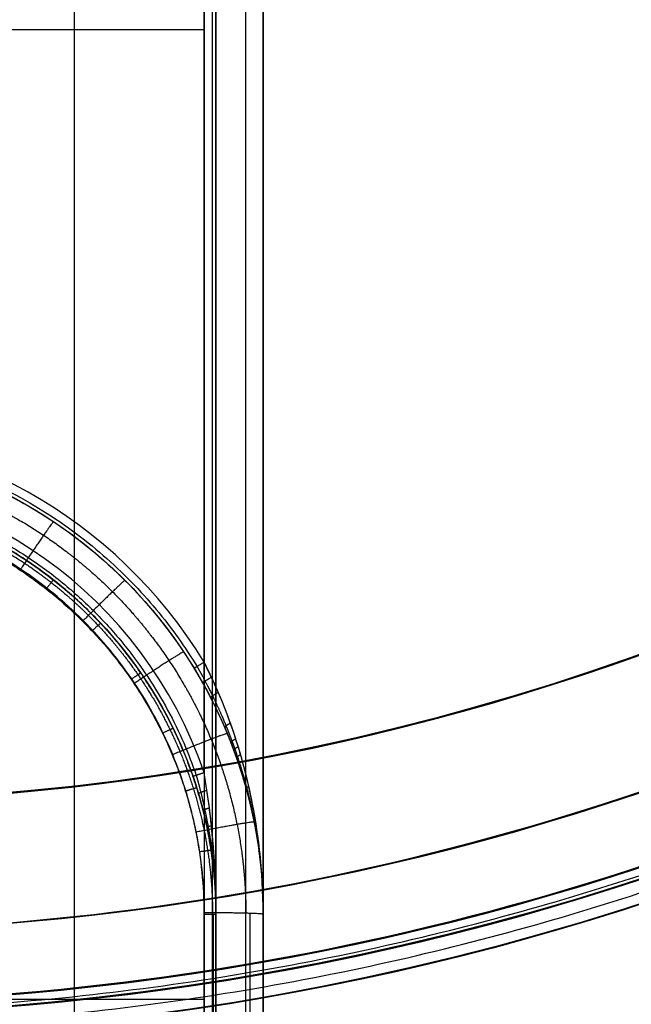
# Model space of a CAD drawing. Header units: millimetres. Extents: x -133 to 133, y 0 to 269.
# Tile 7 of 225: x 10 to 36, y 21 to 63. Entities that reach past the tile are written whole.
import ezdxf

# ---------------------------------------------------------------- set-up
doc = ezdxf.new("R2010")
doc.units = ezdxf.units.MM
for name, color, linetype, true_color in [('COTA', 252, 'Continuous', 0x696969), ('NEGRO', 7, 'Continuous', 0x1f1f1f), ('PANTALLA', 7, 'Continuous', 0xececec)]:
    doc.layers.add(name, color=color, linetype=linetype, true_color=true_color)

# ---------------------------------------------------------------- blocks, each defined once
blk = doc.blocks.new('DOME 29910')
at = {"layer": 'NEGRO', "extrusion": (0, 0, -1)}
for centre, radius, start, end in [((-8.321323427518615e-17, 136.25, -134), 116.5, 57.22053469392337, 237.2205346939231), ((-1.168617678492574e-15, 136.25, -123.5), 115.5, 57.2205346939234, 237.2205346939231), ((-5.725350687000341e-15, 136.25, -134), 115.5, 57.22053469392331, 237.2205346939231), ((0, 136.25, -128.75), 116.5, 57.22053469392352, 237.2205347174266), ((0, 136.25, -128.75), 115.5, 57.22053469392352, 237.2205347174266), ((-1.196207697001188e-15, 136.25, -123), 106.5, 57.22053469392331, 237.2205346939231), ((-1.009741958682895e-28, 136.25, -136), 115, 89.9999999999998, 269.9999999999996), ((0, 136.25, -122.5), 106.5, 57.22053469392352, 237.2205347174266), ((-3.534096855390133e-28, 136.25, -136), 112, 89.9999999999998, 269.9999999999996), ((0, 136.25, -128.75), 116.5, 237.2205347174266, 57.22053468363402), ((-1.350793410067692e-14, 136.25, -123.5), 116.5, 237.2205346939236, 57.22053469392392), ((-2.280319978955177e-14, 136.25, -134), 116.5, 237.2205346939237, 57.22053469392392), ((0, 136.25, -128.75), 115.5, 237.2205347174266, 57.22053468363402), ((-8.924816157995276e-15, 136.25, -134), 115.5, 237.2205346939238, 57.22053469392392), ((0, 136.25, -122.5), 106.5, 237.2205347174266, 57.22053468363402), ((-8.231410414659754e-15, 136.25, -123), 106.5, 237.2205346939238, 57.22053469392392), ((0, 25, -47.8277525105), 20, 0, 180.000000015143), ((2.779543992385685e-11, 25.00000000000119, -89.49999999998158), 20.00000000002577, 31.38814982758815, 148.6118501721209), ((0, 25, -47.8277525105), 18, 76.14509597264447, 180.0000000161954), ((-6.428178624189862e-12, 24.99999999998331, -91.49999999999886), 17.99999999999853, 18.92464441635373, 161.0753555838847), ((0, 136.25, -129.5), 112, 242.0179177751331, 270.000000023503), ((0, 136.25, -129.5), 115, 241.9652555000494, 270.0000000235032)]:
    blk.add_arc(centre, radius, start, end, dxfattribs=at)
at = {"layer": 'NEGRO'}
for centre, radius, start, end in [((2.142676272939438e-15, 136.25, 123.5), 116.5, 302.7794653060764, 122.7794653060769), ((-5.092224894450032e-14, 136.2500000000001, 123), 114.9999999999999, 302.7794653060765, 122.7794653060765), ((-3.492813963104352e-14, 136.2500000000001, 122), 114.9999999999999, 302.7794653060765, 122.7794653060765), ((0, 136.25, 123), 115, 270, 90), ((0, 136.25, 123), 112, 270, 90), ((3.552713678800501e-15, 136.25, 122), 106.5, 302.7794653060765, 122.7794653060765), ((-3.341254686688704e-15, 136.25, 123.5), 115.5, 122.7794653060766, 302.7794653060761), ((1.469960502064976e-15, 136.25, 122), 115, 122.7794653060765, 302.7794653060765), ((1.469960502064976e-15, 136.25, 123), 115, 122.7794653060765, 302.7794653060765), ((-9.701370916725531e-15, 136.25, 122), 106.5, 122.7794653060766, 302.7794653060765), ((0, 25, 90), 20.49999999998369, 31.38814982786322, 148.6118501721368), ((0, 25, 92), 18.5, 18.92464441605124, 161.0753555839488)]:
    blk.add_arc(centre, radius, start, end, dxfattribs=at)
at = {"layer": 'NEGRO', "extrusion": (1.015671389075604e-09, -0.9996573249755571, -0.0261769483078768)}
blk.add_arc((17.50000002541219, 2.500000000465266, -25.0740345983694), 0.4999999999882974, 270.0000000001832, 1.524732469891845e-09, dxfattribs=at)
at = {"layer": 'NEGRO'}
for points, weights, degree in [([(62.83604433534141, 38.67075849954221, 122.4393398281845), (257.994527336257, 164.342847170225, 122.4393398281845), (132.3224386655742, 359.5013301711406, 122.4393398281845), (-62.83604433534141, 233.8292415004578, 122.4393398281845)], [0.8164906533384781, 0.2721635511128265, 0.2721635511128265, 0.8164906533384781], 3), ([(62.45321183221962, 39.26526608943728, 123.1464466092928), (256.4226796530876, 164.1716897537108, 123.1464466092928), (131.5162559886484, 358.1411575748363, 123.1464466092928), (-62.45321183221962, 233.2347339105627, 123.1464466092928)], [0.8164906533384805, 0.2721635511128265, 0.2721635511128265, 0.8164906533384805], 3), ([(-62.83604433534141, 233.8292415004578, 122.4393398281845), (-257.9945273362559, 108.1571528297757, 122.4393398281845), (-132.3224386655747, -87.0013301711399, 122.4393398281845), (62.83604433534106, 38.67075849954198, 122.4393398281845)], [0.8164906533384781, 0.2721635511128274, 0.2721635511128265, 0.8164906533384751], 3), ([(-62.45321183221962, 233.2347339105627, 123.1464466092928), (-256.4226796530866, 108.3283102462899, 123.1464466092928), (-131.5162559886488, -85.64115757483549, 123.1464466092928), (62.45321183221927, 39.26526608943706, 123.1464466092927)], [0.8164906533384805, 0.2721635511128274, 0.2721635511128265, 0.8164906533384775], 3), ([(-17.19818612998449, 35.4929359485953, 89.85355339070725), (-8.423603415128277, 49.87469787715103, 89.85355339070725), (8.42360341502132, 49.87469787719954, 89.85355339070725), (17.19818612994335, 35.4929359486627, 89.85355339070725)], [0.8164906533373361, 0.5556671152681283, 0.5556671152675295, 0.8164906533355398], 3), ([(-17.16555760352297, 30.88533403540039, 91.85355339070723), (-10.4118955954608, 50.5835148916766, 91.85355339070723), (10.4118955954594, 50.58351489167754, 91.85355339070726), (17.16555760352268, 30.88533403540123, 91.8535533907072)], [0.8164906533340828, 0.4487020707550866, 0.448702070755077, 0.8164906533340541], 3), ([(18, 25, 3.155505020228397), (18, 32.66989402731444, 3.350769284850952), (13.668717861, 38.99976522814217, 3.511918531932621), (6.519607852, 41.77780419, 3.582643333)], [1, 0.883525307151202, 0.883525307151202, 1], 3), ([(11.1114046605, 41.629392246, 3.536528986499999), (11.08181818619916, 41.64916129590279, 1.090621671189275), (9.722479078, 39.616160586, 1.037385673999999)], [1, 0.7147605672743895, 1], 2), ([(6.499999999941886, 41.26116528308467, 3.081147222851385), (13.35867906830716, 38.51736892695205, 3.009298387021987), (17.50000000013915, 32.4002325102, 2.849115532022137), (17.5, 25.01308847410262, 2.655676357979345)], [1, 0.885385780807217, 0.885385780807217, 1], 3), ([(11.11087394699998, 39.16151404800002, 3.516036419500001), (11.10464598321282, 39.16640039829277, 3.026296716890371), (10.80224035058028, 38.78122941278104, 3.016207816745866)], [1, 0.7143521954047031, 0.9999976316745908], 2), ([(14.1421356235, 39.1421356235, 3.479539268), (14.1100090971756, 39.17426215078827, 1.025814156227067), (12.374368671, 37.4398110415, 0.9803959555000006)], [1, 0.71362101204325, 1], 2), ([(13.113745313, 37.330031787, 3.469409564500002), (13.10732857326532, 37.33685638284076, 2.978387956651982), (12.74947637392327, 37.00062103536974, 2.969580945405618)], [0.9999999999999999, 0.7134192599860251, 0.999998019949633], 2), ([(16.62939224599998, 36.11140466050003, 3.410097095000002), (16.59959515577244, 36.15599915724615, 0.946778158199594), (14.55071821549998, 34.78792144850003, 0.9109537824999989)], [1, 0.7122299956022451, 1], 2), ([(17.5, 35.677078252, 90), (17.07317073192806, 35.41666170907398, 89.99999999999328), (17.07317073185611, 35.41666170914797, 89.49999999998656)], [1, 0.707106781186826, 1], 2), ([(14.8184885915, 35.218238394, 3.415646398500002), (14.81246138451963, 35.22697904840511, 2.923138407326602), (14.40686550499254, 34.94748801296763, 2.915817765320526)], [1, 0.7123420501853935, 0.9999984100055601], 2), ([(17.435762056, 34.797663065, 89.52311039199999), (17.42234569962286, 34.82153859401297, 89.97089691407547), (17.809713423, 35.042604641, 90.0192586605)], [1, 0.744312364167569, 1], 2), ([(17.77258992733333, 34.17251586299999, 89.58691783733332), (17.75186000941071, 34.21268197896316, 89.98738965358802), (18.09742056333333, 34.40182875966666, 90.07243153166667)], [1, 0.7785737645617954, 1], 2), ([(18.37282173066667, 32.90186191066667, 89.81199014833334), (18.34820557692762, 32.95909756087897, 90.13019116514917), (18.61011856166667, 33.09940845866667, 90.25999179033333)], [1, 0.8390233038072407, 1], 2), ([(16.18634812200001, 32.87414341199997, 3.355969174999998), (16.18125774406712, 32.88460736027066, 2.861800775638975), (15.73672865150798, 32.66850631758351, 2.856140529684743)], [1, 0.7111444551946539, 0.9999988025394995], 2), ([(18.47759065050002, 32.65366864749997, 3.3308710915), (18.45468275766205, 32.70897319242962, 0.8565146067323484), (16.16789181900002, 31.76240243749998, 0.8317277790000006)], [1, 0.7106396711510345, 1], 2), ([(18.63749060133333, 32.25561465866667, 89.96444896), (18.61401287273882, 32.31592187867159, 90.24654083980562), (18.836189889, 32.43700502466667, 90.38704080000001)], [1, 0.8654665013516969, 1], 2), ([(18.7611399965, 31.9296194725, 90.0491803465), (18.73867565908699, 31.99043905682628, 90.3142486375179), (18.94180708, 32.1028599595, 90.457650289)], [1, 0.87778097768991, 1], 2), ([(18.8788671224, 31.6021493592, 90.1389841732), (18.85762381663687, 31.6628946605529, 90.38766466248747), (19.0423656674, 31.7672030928, 90.5324868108)], [1, 0.8894836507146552, 1], 2), ([(17.5, 31, 92), (17.02702702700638, 30.83783783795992, 91.99999999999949), (17.02702702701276, 30.83783783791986, 91.49999999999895)], [1, 0.707106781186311, 1], 2), ([(17.18622696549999, 30.35103753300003, 3.291734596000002), (17.18254062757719, 30.36287715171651, 2.795766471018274), (16.70883270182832, 30.21548636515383, 2.791905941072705)], [1, 0.7098531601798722, 0.9999991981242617], 2), ([(17.2571394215, 30.1177279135, 91.52836958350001), (17.24934713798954, 30.14400373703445, 91.9243896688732), (17.6182522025, 30.259887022, 92.014184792)], [1, 0.783180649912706, 1], 2), ([(19.287002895, 30.292590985, 90.537646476), (19.27168878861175, 30.34839790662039, 90.72676047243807), (19.3909816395, 30.42490576, 90.864705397)], [1, 0.929899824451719, 1], 2), ([(17.455839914, 29.3924540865, 91.602357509), (17.44664684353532, 29.428987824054, 91.91679004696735), (17.720362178, 29.5144667, 92.0511787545)], [1, 0.8448078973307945, 1], 2), ([(19.615705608, 28.90180644, 3.244905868), (19.60324737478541, 28.96443820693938, 0.7584605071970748), (17.163742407, 28.479523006, 0.745762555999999)], [1, 0.708910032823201, 1], 2), ([(19.599809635, 28.980887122, 90.9857639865), (19.5905459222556, 29.02649680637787, 91.12247763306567), (19.65817073, 29.0804093, 91.2381366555)], [1, 0.9607275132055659, 1], 2), ([(17.623578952, 28.66189362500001, 91.710012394), (17.61565061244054, 28.70005030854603, 91.95683708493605), (17.806561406, 28.76361289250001, 92.105006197)], [0.9999999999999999, 0.8945113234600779, 0.9999999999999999], 2), ([(17.75974091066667, 27.93114359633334, 91.84205621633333), (17.75401253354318, 27.96585172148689, 92.03079345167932), (17.87653352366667, 28.01256425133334, 92.171028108)], [0.9999999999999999, 0.933545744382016, 0.9999999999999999], 2), ([(17.795393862, 27.7062810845, 3.224402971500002), (17.7934560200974, 27.71902353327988, 2.726534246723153), (17.30107784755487, 27.64419515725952, 2.724574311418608)], [1, 0.7084970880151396, 0.9999995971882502], 2), ([(19.821878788, 27.66329144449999, 91.46941177), (19.81756611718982, 27.69538903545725, 91.55837317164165), (19.847854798, 27.7298737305, 91.6411764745)], [1, 0.9825420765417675, 1], 2), ([(17.9399634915, 26.468914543, 92.154166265), (17.93834898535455, 26.4886326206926, 92.24352130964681), (17.969147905, 26.5097177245, 92.3270831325)], [1, 0.983658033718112, 1], 2), ([(19.955290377, 26.33655750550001, 91.97763610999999), (19.95418124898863, 26.3531171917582, 92.02155017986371), (19.9618105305, 26.36997144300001, 92.064696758)], [1, 0.9956211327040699, 1], 2), ([(20, 25.00000000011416, 3.155505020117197), (20.00000000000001, 25.06544237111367, 0.656361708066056), (17.50000000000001, 25.06544237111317, 0.65636170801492)], [1, 0.707106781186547, 1], 2)]:
    blk.add_rational_spline(points, weights, degree=degree, dxfattribs=at)
for points, degree in [([(17.5, 31, 92), (17.49999999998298, 131.8141814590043, 92)], 1), ([(17.85355339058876, 28.27886986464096, 92.1464466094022), (17.85355339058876, 131.7702879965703, 92.1464466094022)], 1), ([(18, 131.751524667, 92.5), (18, 25, 92.5)], 1), ([(17.5, 35.677078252, 90), (17.49999990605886, 131.07192122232, 90)], 1), ([(18, 0, 97.5), (18, 131.238826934, 97.5)], 1), ([(17.85355339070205, 0, 97.8535533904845), (17.85355339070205, 130.7082223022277, 97.8535533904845)], 1), ([(19.2677669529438, 30.93738414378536, 90.73223304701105), (19.2677669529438, 130.7732783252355, 90.73223304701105)], 1), ([(20, 130.654242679, 92.5000000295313), (20, 25, 92.5)], 1), ([(20, 0, 97.5), (20.000000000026, 130.654242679, 97.50000000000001)], 1), ([(17.49999999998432, 129.6658296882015, 97.99999999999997), (17.50000000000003, -1.530808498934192e-17, 98)], 1), ([(19.26776695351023, 0, 99.26776695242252), (19.26776695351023, 128.0909963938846, 99.26776695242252)], 1), ([(17.49999999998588, 124.1954365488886, 99.99999999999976), (17.50000000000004, -7.654042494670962e-17, 100)], 1), ([(12, 0, 98), (12, 121.911186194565, 98)], 1), ([(-17.5, 62.470304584, 100), (17.5, 62.470304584, 100)], 1), ([(12, 0, 2.000685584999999), (12, 37.75091955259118, 2.989228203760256)], 1), ([(17.63842529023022, 34.42793473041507, 89.55658115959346), (17.63842529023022, 34.42793473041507, 3.371484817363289)], 1), ([(15.8745827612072, 33.48514125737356, 91.5000000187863), (15.8745827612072, 33.48514125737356, 3.371493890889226)], 1), ([(18, 25, 92.5), (18, 27.004843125, 92.266942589), (17.841277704, 29.009213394, 92), (17.5, 31, 92)], 3), ([(17.5, 0), (17.50000000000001, 25.06544237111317, 0.65636170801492)], 1), ([(19.43252613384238, 25.04151620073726, 1.570065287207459), (19.43252613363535, 6.354120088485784e-06, 0.9143302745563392)], 1), ([(17.5, 0, 2.000685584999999), (17.5, 25.01308847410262, 2.655676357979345)], 1), ([(17.88650522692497, 25.00830323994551, 2.838417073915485), (17.88650522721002, 1.433373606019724e-05, 2.183551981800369)], 1), ([(18, 25, 3.155505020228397), (18, 0, 2.500856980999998)], 1), ([(18, 25, 92.5), (18, 25, 3.155505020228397)], 1), ([(18, 24.99999996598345, 49.7154310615), (18, 0, 49.7154310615)], 1), ([(20, 25.00000000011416, 3.155505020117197), (20, 0, 2.500856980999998)], 1), ([(20, 25, 92.5), (20, 25.00000000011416, 3.155505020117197)], 1), ([(20, 25.00000000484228, 50.0004284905), (20, 0, 50.0004284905)], 1), ([(-17.5, 21.4104175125, 0.5606515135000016), (17.5, 21.4104175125, 0.5606515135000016)], 1)]:
    blk.add_open_spline(points, degree=degree, dxfattribs=at)
for points, knots in [([(-20, 25.00000000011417, 3.155505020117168), (-20, 26.30901178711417, 3.18549799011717), (-19.871078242, 27.61796151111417, 3.215489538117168), (-19.360332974, 30.18565136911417, 3.274322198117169), (-18.978522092, 31.44431316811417, 3.303161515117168), (-17.976659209, 33.86302412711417, 3.35858066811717), (-17.35663198, 35.02301348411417, 3.385159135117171), (-15.902152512, 37.19979583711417, 3.435035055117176), (-15.067736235, 38.21653501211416, 3.458331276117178), (-13.216535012, 40.06773623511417, 3.500747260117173), (-12.199795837, 40.90215251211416, 3.519865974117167), (-10.023013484, 42.35663198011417, 3.553191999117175), (-8.863024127, 42.97665920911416, 3.567398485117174), (-6.444313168, 43.97852209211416, 3.590353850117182), (-5.185651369, 44.36033297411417, 3.59910216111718), (-2.617961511, 44.87107824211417, 3.610804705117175), (-1.308996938, 45.00000000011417, 3.613758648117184), (1.308996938, 45.00000000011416, 3.613758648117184), (2.617961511, 44.87107824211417, 3.610804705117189), (5.185651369, 44.36033297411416, 3.59910216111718), (6.444313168, 43.97852209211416, 3.590353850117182), (8.863024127, 42.97665920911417, 3.567398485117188), (10.023013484, 42.35663198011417, 3.553191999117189), (12.199795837, 40.90215251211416, 3.519865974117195), (13.216535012, 40.06773623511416, 3.500747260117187), (15.067736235, 38.21653501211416, 3.458331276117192), (15.902152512, 37.19979583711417, 3.43503505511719), (17.35663198, 35.02301348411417, 3.385159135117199), (17.976659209, 33.86302412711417, 3.358580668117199), (18.978522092, 31.44431316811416, 3.303161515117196), (19.360332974, 30.18565136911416, 3.274322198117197), (19.871078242, 27.61796151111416, 3.215489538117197), (20, 26.30901178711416, 3.185497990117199), (20, 25.00000000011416, 3.155505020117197)], [1.5707963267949, 1.5707963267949, 1.5707963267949, 1.5707963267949, 1.76714586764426, 1.76714586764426, 1.96349540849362, 1.96349540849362, 2.15984494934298, 2.15984494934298, 2.35619449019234, 2.35619449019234, 2.55254403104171, 2.55254403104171, 2.74889357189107, 2.74889357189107, 2.94524311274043, 2.94524311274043, 3.14159265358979, 3.14159265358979, 3.33794219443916, 3.33794219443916, 3.53429173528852, 3.53429173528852, 3.73064127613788, 3.73064127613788, 3.92699081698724, 3.92699081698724, 4.1233403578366, 4.1233403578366, 4.31968989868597, 4.31968989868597, 4.51603943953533, 4.51603943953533, 4.71238898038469, 4.71238898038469, 4.71238898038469, 4.71238898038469]), ([(17.50000000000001, 25.06544237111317, 0.65636170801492), (17.50000000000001, 26.21082768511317, 0.6863546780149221), (17.38719346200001, 27.35615869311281, 0.7163462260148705), (16.94029135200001, 29.60288731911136, 0.7751788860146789), (16.60620683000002, 30.70421639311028, 0.8040182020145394), (15.72957680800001, 32.82058848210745, 0.859437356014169), (15.18705298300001, 33.83557916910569, 0.8860158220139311), (13.91438344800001, 35.74026372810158, 0.9358917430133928), (13.18426920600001, 36.62991050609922, 0.9591879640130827), (11.56446813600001, 38.24971157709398, 1.001603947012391), (10.67482135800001, 38.9798258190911, 1.020722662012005), (8.77013679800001, 40.25249535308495, 1.0540486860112), (7.755146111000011, 40.79501917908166, 1.068255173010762), (5.63877402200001, 41.67164920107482, 1.091210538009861), (4.537444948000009, 42.00573372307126, 1.09995884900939), (2.290716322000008, 42.45263583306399, 1.111661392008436), (1.145372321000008, 42.56544237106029, 1.114615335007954), (-1.145372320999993, 42.56544237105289, 1.114615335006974), (-2.290716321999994, 42.45263583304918, 1.111661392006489), (-4.537444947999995, 42.00573372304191, 1.099958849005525), (-5.638774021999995, 41.67164920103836, 1.091210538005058), (-7.755146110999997, 40.79501917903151, 1.068255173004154), (-8.770136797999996, 40.25249535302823, 1.054048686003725), (-10.674821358, 38.97982581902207, 1.02072266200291), (-11.564468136, 38.24971157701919, 1.001603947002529), (-13.184269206, 36.62991050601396, 0.9591879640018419), (-13.914383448, 35.7402637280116, 0.9358917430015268), (-15.187052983, 33.83557916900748, 0.886015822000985), (-15.729576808, 32.82058848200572, 0.859437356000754), (-16.60620683, 30.70421639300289, 0.8040182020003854), (-16.940291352, 29.60288731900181, 0.7751788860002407), (-17.387193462, 27.35615869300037, 0.7163462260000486), (-17.5, 26.210827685, 0.6863546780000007), (-17.5, 25.065442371, 0.6563617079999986)], [-4.71238898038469, -4.71238898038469, -4.71238898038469, -4.71238898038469, -4.51603943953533, -4.51603943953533, -4.31968989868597, -4.31968989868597, -4.1233403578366, -4.1233403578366, -3.92699081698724, -3.92699081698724, -3.73064127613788, -3.73064127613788, -3.53429173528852, -3.53429173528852, -3.33794219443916, -3.33794219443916, -3.14159265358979, -3.14159265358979, -2.94524311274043, -2.94524311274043, -2.74889357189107, -2.74889357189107, -2.55254403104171, -2.55254403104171, -2.35619449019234, -2.35619449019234, -2.15984494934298, -2.15984494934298, -1.96349540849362, -1.96349540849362, -1.76714586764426, -1.76714586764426, -1.5707963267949, -1.5707963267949, -1.5707963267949, -1.5707963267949]), ([(20, 25, 92.5), (20, 25.456679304, 92.354416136), (19.987218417, 25.914752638, 92.208388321), (19.936402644, 26.825190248, 91.92100519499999), (19.898415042, 27.278312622, 91.779398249), (19.797294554, 28.181434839, 91.5029547), (19.734163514, 28.631430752, 91.368107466), (19.582177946, 29.529387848, 91.108165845), (19.493328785, 29.977343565, 90.983055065), (19.288634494, 30.872467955, 90.746355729), (19.172800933, 31.319627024, 90.634737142), (19.009756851, 31.87909711, 90.506924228), (18.976193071, 31.991144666, 90.481925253), (18.907421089, 32.214575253, 90.433375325), (18.872216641, 32.325954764, 90.40982334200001), (18.764136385, 32.659105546, 90.34147571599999), (18.68879516, 32.879888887, 90.298982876), (18.452765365, 33.538447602, 90.182009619), (18.282103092, 33.972421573, 90.117881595), (18.005079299, 34.616532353, 90.0497065), (17.909225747, 34.830096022, 90.031682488), (17.710201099, 35.25511326, 90.006834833), (17.607030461, 35.466567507, 90), (17.5, 35.677078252, 90)], [-0.0116617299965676, -0.0116617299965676, -0.0116617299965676, -0.0116617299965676, -0.0102040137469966, -0.0102040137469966, -0.00874629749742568, -0.00874629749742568, -0.00728858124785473, -0.00728858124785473, -0.00583086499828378, -0.00583086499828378, -0.00437314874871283, -0.00437314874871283, -0.0040087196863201, -0.0040087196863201, -0.00364429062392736, -0.00364429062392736, -0.00291543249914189, -0.00291543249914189, -0.00145771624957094, -0.00145771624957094, -0.000728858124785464, -0.000728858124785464, 9.54097911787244e-18, 9.54097911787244e-18, 9.54097911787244e-18, 9.54097911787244e-18]), ([(20, 25, 92.5), (20, 26.815110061, 91.921364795), (19.803141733, 28.614300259, 91.344412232), (18.989366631, 32.189291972, 90.397232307), (18.368592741, 33.968703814, 90), (17.5, 35.677078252, 90)], [3, 3, 3, 3, 3.5, 3.5, 4, 4, 4, 4]), ([(17.07317073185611, 35.41666170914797, 89.49999999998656), (17.19847456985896, 35.21128556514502, 89.50000000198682), (17.31925982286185, 35.00498854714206, 89.50820179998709), (17.55226428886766, 34.59033758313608, 89.53801898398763), (17.66448308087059, 34.38198278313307, 89.55964779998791), (17.98880361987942, 33.75358202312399, 89.64145791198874), (18.18860335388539, 33.33019278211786, 89.71841154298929), (18.46493091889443, 32.68769647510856, 89.85877945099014), (18.55313527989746, 32.47229809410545, 89.90977085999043), (18.67966826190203, 32.14727294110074, 89.99178800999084), (18.72088322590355, 32.03861000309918, 90.02005038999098), (18.80139676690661, 31.82062894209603, 90.07831030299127), (18.84069094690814, 31.71131425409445, 90.10830907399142), (19.0315718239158, 31.16548978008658, 90.26168456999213), (19.1671818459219, 30.72923702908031, 90.3956268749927), (19.40682394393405, 29.85594494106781, 90.67966607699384), (19.51084247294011, 29.41891497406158, 90.8297990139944), (19.68877679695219, 28.54285927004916, 91.14172895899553), (19.76268630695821, 28.10383886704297, 91.3035456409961), (19.88107126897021, 27.22274402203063, 91.63527789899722), (19.9255445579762, 26.78067341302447, 91.80520623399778), (19.98503619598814, 25.89244159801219, 92.15006598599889), (19.99999999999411, 25.44554089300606, 92.32529932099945), (20, 25, 92.5)], [-9.54097911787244e-18, -9.54097911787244e-18, -9.54097911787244e-18, -9.54097911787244e-18, 0.000728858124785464, 0.000728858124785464, 0.00145771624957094, 0.00145771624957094, 0.00291543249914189, 0.00291543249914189, 0.00364429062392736, 0.00364429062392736, 0.0040087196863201, 0.0040087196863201, 0.00437314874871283, 0.00437314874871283, 0.00583086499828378, 0.00583086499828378, 0.00728858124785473, 0.00728858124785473, 0.00874629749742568, 0.00874629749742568, 0.0102040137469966, 0.0102040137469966, 0.0116617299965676, 0.0116617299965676, 0.0116617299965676, 0.0116617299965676]), ([(18, 25, 92.5), (18, 25.505027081, 92.441292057), (17.989689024, 26.007977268, 92.38281409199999), (17.948606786, 27.011458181, 92.271352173), (17.917840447, 27.512008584, 92.218307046), (17.855880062, 28.262842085, 92.147388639), (17.832585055, 28.513125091, 92.125203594), (17.780537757, 29.014100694, 92.08480879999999), (17.751747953, 29.265009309, 92.066588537), (17.688976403, 29.763924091, 92.035768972), (17.65495617, 30.012353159, 92.023118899), (17.581548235, 30.507420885, 92.005250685), (17.54216134, 30.754058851, 92), (17.5, 31, 92)], [-0.00621048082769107, -0.00621048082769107, -0.00621048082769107, -0.00621048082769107, -0.0046578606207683, -0.0046578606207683, -0.00310524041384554, -0.00310524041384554, -0.00232893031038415, -0.00232893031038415, -0.00155262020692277, -0.00155262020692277, -0.00077631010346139, -0.00077631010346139, -7.58941520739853e-18, -7.58941520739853e-18, -7.58941520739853e-18, -7.58941520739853e-18]), ([(17.02702702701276, 30.83783783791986, 91.49999999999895), (17.10907054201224, 30.59854425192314, 91.500000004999), (17.18571548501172, 30.35857167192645, 91.51050137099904), (17.32856335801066, 29.87688415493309, 91.54623779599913), (17.39476489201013, 29.63516938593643, 91.57153794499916), (17.51691493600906, 29.14973878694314, 91.63317707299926), (17.57293833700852, 28.90561148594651, 91.6696176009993), (17.67421956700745, 28.41817576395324, 91.75040718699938), (17.71955039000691, 28.1746571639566, 91.79477727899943), (17.84012195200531, 27.44411646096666, 91.93661409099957), (17.89999158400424, 26.95709444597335, 92.04270434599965), (17.97993539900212, 25.9807346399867, 92.26562818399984), (18.00000000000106, 25.49137576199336, 92.38258457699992), (18, 25, 92.5)], [7.58941520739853e-18, 7.58941520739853e-18, 7.58941520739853e-18, 7.58941520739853e-18, 0.00077631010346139, 0.00077631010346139, 0.00155262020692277, 0.00155262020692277, 0.00232893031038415, 0.00232893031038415, 0.00310524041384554, 0.00310524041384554, 0.0046578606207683, 0.0046578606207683, 0.00621048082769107, 0.00621048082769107, 0.00621048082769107, 0.00621048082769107]), ([(17.02702702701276, 30.83783783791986, 91.49999999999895), (17.35553259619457, 29.87969659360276, 91.49999999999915), (17.59928064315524, 28.90380692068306, 91.65316933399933), (17.9206247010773, 26.95591358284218, 92.03144148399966), (18.00000000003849, 25.98032039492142, 92.26575010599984), (18, 25, 92.5)], [5.481678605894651, 5.481678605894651, 5.481678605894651, 5.481678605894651, 5.981678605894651, 5.981678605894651, 6.481678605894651, 6.481678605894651, 6.481678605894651, 6.481678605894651])]:
    blk.add_open_spline(points, degree=3, knots=knots, dxfattribs=at)
for points, weights, knots in [([(-19.26776695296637, 25.04627474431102, 1.388343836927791), (-19.26625313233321, 26.3068759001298, 1.419839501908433), (-19.14062899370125, 27.5675793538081, 1.451339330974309), (-18.64580649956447, 30.0400325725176, 1.513118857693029), (-18.27677844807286, 31.25177368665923, 1.543398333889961), (-17.30948878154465, 33.57974200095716, 1.601573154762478), (-16.7113710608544, 34.69603460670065, 1.629470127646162), (-15.30901813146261, 36.79030395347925, 1.681809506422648), (-14.50488169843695, 37.76838781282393, 1.706254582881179), (-12.72147629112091, 39.54879219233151, 1.750753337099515), (-11.74225037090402, 40.35123945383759, 1.770810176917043), (-9.646318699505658, 41.74969419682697, 1.805764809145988), (-8.52959912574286, 42.34582406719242, 1.820665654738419), (-6.201552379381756, 43.30889298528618, 1.844738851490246), (-4.990162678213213, 43.67592793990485, 1.853913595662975), (-2.519227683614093, 44.16683261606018, 1.866184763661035), (-1.259587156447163, 44.29075485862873, 1.869282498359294), (1.259587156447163, 44.29075485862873, 1.869282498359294), (2.519227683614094, 44.16683261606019, 1.866184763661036), (4.990162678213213, 43.67592793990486, 1.853913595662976), (6.201552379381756, 43.30889298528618, 1.844738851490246), (8.52959912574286, 42.34582406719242, 1.820665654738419), (9.646318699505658, 41.74969419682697, 1.805764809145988), (11.74225037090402, 40.35123945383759, 1.770810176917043), (12.72147629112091, 39.54879219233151, 1.750753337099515), (14.50488169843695, 37.76838781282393, 1.706254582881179), (15.30901813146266, 36.79030395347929, 1.681809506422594), (16.71137106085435, 34.69603460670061, 1.629470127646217), (17.30948878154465, 33.57974200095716, 1.601573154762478), (18.27677844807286, 31.25177368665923, 1.543398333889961), (18.64580649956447, 30.0400325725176, 1.513118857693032), (19.14062899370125, 27.56757935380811, 1.451339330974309), (19.26625313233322, 26.30687590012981, 1.419839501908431), (19.26776695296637, 25.04627474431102, 1.388343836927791)], [0.8535533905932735, 0.853856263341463, 0.8541587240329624, 0.854751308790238, 0.855041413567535, 0.8555982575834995, 0.855864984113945, 0.8563650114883, 0.8565983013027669, 0.857022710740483, 0.8572138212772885, 0.857546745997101, 0.857688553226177, 0.8579176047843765, 0.8580048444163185, 0.8581215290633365, 0.8581509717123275, 0.8581509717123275, 0.8581215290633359, 0.858004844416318, 0.8579176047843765, 0.857688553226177, 0.857546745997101, 0.8572138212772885, 0.857022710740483, 0.8565983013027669, 0.8563650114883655, 0.8558649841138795, 0.8555982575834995, 0.855041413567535, 0.854751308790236, 0.854158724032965, 0.8538562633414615, 0.8535533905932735], [1.5707963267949, 1.5707963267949, 1.5707963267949, 1.5707963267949, 1.76714586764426, 1.76714586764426, 1.96349540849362, 1.96349540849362, 2.15984494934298, 2.15984494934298, 2.35619449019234, 2.35619449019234, 2.55254403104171, 2.55254403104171, 2.74889357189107, 2.74889357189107, 2.94524311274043, 2.94524311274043, 3.14159265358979, 3.14159265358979, 3.33794219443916, 3.33794219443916, 3.53429173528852, 3.53429173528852, 3.73064127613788, 3.73064127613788, 3.92699081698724, 3.92699081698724, 4.1233403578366, 4.1233403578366, 4.31968989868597, 4.31968989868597, 4.51603943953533, 4.51603943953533, 4.71238898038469, 4.71238898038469, 4.71238898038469, 4.71238898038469]), ([(6.629751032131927, 41.58156052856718, 3.231761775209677), (7.368970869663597, 41.28589967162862, 3.224095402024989), (8.088353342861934, 40.94077128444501, 3.215146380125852), (9.563346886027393, 40.10752621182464, 3.193540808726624), (10.31180857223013, 39.606728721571, 3.180555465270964), (11.72495309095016, 38.49836206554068, 3.151816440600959), (12.38964110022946, 37.89073248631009, 3.136061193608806), (13.62014863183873, 36.58250303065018, 3.102140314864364), (14.1859534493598, 35.88184226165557, 3.083973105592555), (15.20584858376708, 34.40346064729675, 3.04564093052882), (15.65990482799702, 33.62568463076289, 3.025474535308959), (16.44599120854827, 32.01073126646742, 2.983601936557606), (16.77797027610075, 31.17351029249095, 2.961894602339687), (17.3123587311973, 29.45867453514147, 2.917433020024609), (17.51470409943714, 28.58103257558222, 2.894678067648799), (17.78522085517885, 26.80528091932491, 2.848637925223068), (17.85332065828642, 25.90716767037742, 2.825352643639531), (17.85355339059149, 25.00925495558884, 2.802072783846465)], [0.8578240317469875, 0.8577482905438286, 0.8576598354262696, 0.85744619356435, 0.857317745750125, 0.8570332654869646, 0.856877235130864, 0.8565410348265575, 0.8563608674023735, 0.855980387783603, 0.8557800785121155, 0.855363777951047, 0.8551477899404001, 0.854704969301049, 0.8544781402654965, 0.8540187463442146, 0.8537861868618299, 0.8535533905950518], [3.522139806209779, 3.522139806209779, 3.522139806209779, 3.522139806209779, 3.6559404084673, 3.6559404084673, 3.80686163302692, 3.80686163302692, 3.95778285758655, 3.95778285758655, 4.10870408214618, 4.10870408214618, 4.25962530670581, 4.25962530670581, 4.41054653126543, 4.41054653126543, 4.56146775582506, 4.56146775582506, 4.71238898, 4.71238898, 4.71238898, 4.71238898]), ([(17.19818613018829, 35.49293594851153, 89.8535533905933), (17.31391228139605, 35.29094665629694, 89.84714096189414), (17.42704282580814, 35.08587650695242, 89.84843741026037), (17.64592183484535, 34.67306417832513, 89.86426152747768), (17.751891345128, 34.46512955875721, 89.87862657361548), (18.05695880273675, 33.8411195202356, 89.93815761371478), (18.24806996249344, 33.4161114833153, 89.99975938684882), (18.51379444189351, 32.76772276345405, 90.1179796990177), (18.59845247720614, 32.55115129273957, 90.16133593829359), (18.72028253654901, 32.2234803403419, 90.23205767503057), (18.75992148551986, 32.11412648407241, 90.25649538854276), (18.83740410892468, 31.89469961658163, 90.30710116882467), (18.87526006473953, 31.78460797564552, 90.33326904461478), (19.05815242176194, 31.23806718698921, 90.46675936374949), (19.18976072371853, 30.79726766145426, 90.58566494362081), (19.42194151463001, 29.91565970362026, 90.83978415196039), (19.52327245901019, 29.47340683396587, 90.9752351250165), (19.69626159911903, 28.58777400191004, 91.25772120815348), (19.76844699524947, 28.14305676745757, 91.40509391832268), (19.88380036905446, 27.25153680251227, 91.70765998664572), (19.92730718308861, 26.80344227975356, 91.86325747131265), (19.98534935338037, 25.90425270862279, 92.17899725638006), (20, 25.45110948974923, 92.33985794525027), (20, 25, 92.5)], [0.853553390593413, 0.860013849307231, 0.8662072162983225, 0.8781051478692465, 0.883809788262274, 0.9002410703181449, 0.910288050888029, 0.924123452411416, 0.9285285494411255, 0.93483560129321, 0.936887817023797, 0.9408931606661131, 0.9428460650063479, 0.9523248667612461, 0.9590338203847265, 0.9708660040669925, 0.9759882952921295, 0.9847392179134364, 0.9883674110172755, 0.9941746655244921, 0.996353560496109, 0.9992675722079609, 1.0000012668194, 1], [-9.54097911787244e-18, -9.54097911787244e-18, -9.54097911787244e-18, -9.54097911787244e-18, 0.000728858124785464, 0.000728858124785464, 0.00145771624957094, 0.00145771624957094, 0.00291543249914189, 0.00291543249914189, 0.00364429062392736, 0.00364429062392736, 0.0040087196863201, 0.0040087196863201, 0.00437314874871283, 0.00437314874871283, 0.00583086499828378, 0.00583086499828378, 0.00728858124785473, 0.00728858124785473, 0.00874629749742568, 0.00874629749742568, 0.0102040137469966, 0.0102040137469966, 0.0116617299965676, 0.0116617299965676, 0.0116617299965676, 0.0116617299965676]), ([(17.16555760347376, 30.88533403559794, 91.85355339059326), (17.23072964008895, 30.65248240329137, 91.83967558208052), (17.2944000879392, 30.41286580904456, 91.83533509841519), (17.41401732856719, 29.93153805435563, 91.84163418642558), (17.47048434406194, 29.6886075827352, 91.85193605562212), (17.57511639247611, 29.20077990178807, 91.88373104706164), (17.62374374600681, 28.95444825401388, 91.9051294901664), (17.71182825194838, 28.4628830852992, 91.95607431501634), (17.75164937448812, 28.21653520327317, 91.9855861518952), (17.85699341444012, 27.48242698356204, 92.0824423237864), (17.91077801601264, 26.98633608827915, 92.15944931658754), (17.98186826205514, 25.99707211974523, 92.3237669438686), (18, 25.49820167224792, 92.41193824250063), (18, 25, 92.5)], [0.8535533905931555, 0.8676463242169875, 0.8802077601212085, 0.9029728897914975, 0.9131756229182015, 0.931632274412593, 0.9398935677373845, 0.9546177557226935, 0.961090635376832, 0.9781373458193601, 0.9863610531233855, 0.9972969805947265, 0.9999917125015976, 1], [7.58941520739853e-18, 7.58941520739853e-18, 7.58941520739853e-18, 7.58941520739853e-18, 0.00077631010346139, 0.00077631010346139, 0.00155262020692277, 0.00155262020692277, 0.00232893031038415, 0.00232893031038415, 0.00310524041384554, 0.00310524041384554, 0.0046578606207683, 0.0046578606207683, 0.00621048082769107, 0.00621048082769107, 0.00621048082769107, 0.00621048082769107])]:
    blk.add_rational_spline(points, weights, degree=3, knots=knots, dxfattribs=at)
at = {"layer": 'PANTALLA'}
for centre, radius, start, end in [((-1.033975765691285e-25, 136.25, 135.9999999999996), 115, 269.9999999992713, 90), ((0, 136.25, 136.0000000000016), 115, 270, 90.00000002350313), ((-2.067951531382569e-25, 136.25, 135.9999999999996), 112, 269.9999999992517, 90), ((0, 136.25, 136.0000000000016), 112, 270, 90.00000002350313)]:
    blk.add_arc(centre, radius, start, end, dxfattribs=at)

msp = doc.modelspace()

# ---------------------------------------------------------------- block references
at = {"layer": 'COTA'}
msp.add_blockref('DOME 29910', (0, 0, -50), dxfattribs=at)

doc.saveas('drawing.dxf')
